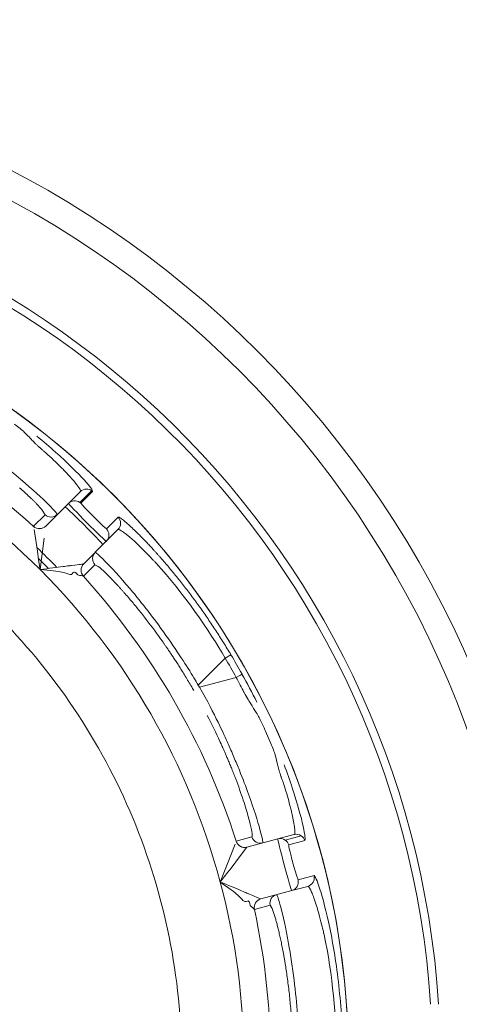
# Model space of a CAD drawing. Extents: x 0 to 283, y 0 to 196.
# Tile 22 of 28: x 232.93 to 235.4, y 95.86 to 101.37. Entities that reach past the tile are written whole.
import ezdxf

# ---------------------------------------------------------------- set-up
doc = ezdxf.new("R2010")
doc.units = 0
doc.layers.get('0').update_dxf_attribs({"linetype": 'CONTINUOUS'})
doc.layers.get('DEFPOINTS').update_dxf_attribs({"linetype": 'CONTINUOUS'})
doc.layers.add('DIM', color=7, linetype='CONTINUOUS')
doc.layers.add('TANGENT EDGES', color=7, linetype='CONTINUOUS', lineweight=0)
doc.layers.add('VISIBLE', color=255, linetype='CONTINUOUS', lineweight=0)
doc.styles.add('SANSSERIF', font='sanss___.ttf')
doc.dimstyles.new('ISO-25', dxfattribs={"dimtxt": 2.5, "dimasz": 2.5, "dimexe": 1.25, "dimexo": 1, "dimgap": 0.6, "dimtad": 1, "dimdec": 1, "dimzin": 9, "dimdsep": 46, "dimtxsty": 'SANSSERIF', "dimcen": 0.75, "dimadec": 1, "dimazin": 0, "dimtfac": 1, "dimtdec": 1, "dimtmove": 0, "dimatfit": 3, "dimfxl": 1, "dimarcsym": 0})
doc.dimstyles.new('ISO-25$0', dxfattribs={"dimtxt": 2.5, "dimasz": 2.5, "dimexe": 1.25, "dimexo": 1, "dimgap": 0.6, "dimtad": 1, "dimdec": 1, "dimzin": 9, "dimdsep": 46, "dimtxsty": 'SANSSERIF', "dimcen": 0.75, "dimadec": 1, "dimazin": 0, "dimtfac": 1, "dimtdec": 1, "dimtmove": 0, "dimatfit": 3, "dimfxl": 1, "dimarcsym": 0})

# ---------------------------------------------------------------- blocks, each defined once
blk = doc.blocks.new('*D10')
at = {"layer": 'DEFPOINTS', "color": 0, "transparency": 16777216}
for p in [(230.2915, 95.5383), (239.1665, 73.8132), (256.1127, 73.8132)]:
    blk.add_point(p, dxfattribs=at)
at = {"layer": 'DIM', "color": 0, "lineweight": -2, "transparency": 16777216}
for p, q in [((256.1127, 95.5383), (256.1127, 120.1341)), ((232.2915, 95.5383), (258.6127, 95.5383)), ((256.1127, 78.8132), (256.1127, 90.5383)), ((241.1665, 73.8132), (258.6127, 73.8132))]:
    blk.add_line(p, q, dxfattribs=at)
at = {"layer": 'DIM', "color": 0, "transparency": 16777216}
for points in [[(255.2794, 90.5383), (256.946, 90.5383), (256.1127, 95.5383)], [(255.2794, 78.8132), (256.946, 78.8132), (256.1127, 73.8132)]]:
    blk.add_solid(points, dxfattribs=at)
at = {"layer": 'DIM', "color": 0, "transparency": 16777216, "insert": (252.3338, 110.5939), "char_height": 5, "attachment_point": 5, "rotation": 90, "style": 'SANSSERIF'}
blk.add_mtext('43.45', dxfattribs=at)
blk = doc.blocks.new('*D32')
at = {"color": 0, "lineweight": -2, "transparency": 16777216}
for p, q in [((234.1534, 105.4361), (235.9711, 110.094)), ((232.3357, 100.7782), (228.2459, 90.2979)), ((212.8528, 50.8526), (226.4282, 85.64))]:
    blk.add_line(p, q, dxfattribs=at)
at = {"color": 0, "transparency": 16777216}
for points in [[(233.3771, 105.7391), (234.9297, 105.1332), (232.3357, 100.7782)], [(225.6519, 85.943), (227.2045, 85.3371), (228.2459, 90.2979)]]:
    blk.add_solid(points, dxfattribs=at)
at = {"layer": 'DEFPOINTS', "color": 0, "transparency": 16777216}
for p in [(232.3357, 100.7782), (228.2459, 90.2979)]:
    blk.add_point(p, dxfattribs=at)
at = {"color": 0, "transparency": 16777216, "insert": (213.0431, 61.8292), "char_height": 5, "attachment_point": 5, "rotation": 68.6823, "style": 'SANSSERIF'}
blk.add_mtext('∅22.5', dxfattribs=at)

msp = doc.modelspace()

# ---------------------------------------------------------------- linework, layer by layer
at = {"layer": 'TANGENT EDGES'}
for p, q in [((233.2704, 98.6714), (233.336, 98.737)), ((233.3417, 98.7324), (233.2765, 98.6664)), ((233.0599, 98.6283), (233.0755, 98.6022)), ((233.1445, 98.6039), (233.1328, 98.6205)), ((233.011, 98.5377), (233.0755, 98.6022)), ((233.4192, 98.5237), (233.4851, 98.5889)), ((233.9339, 97.6496), (234.0846, 97.8003)), ((234.117, 97.8183), (234.0846, 97.8003)), ((233.941, 97.6374), (234.1468, 97.6925)), ((233.941, 97.6374), (233.9339, 97.6496)), ((234.4213, 96.7816), (234.5109, 96.8056)), ((234.4406, 96.7545), (234.5301, 96.779)), ((234.2069, 96.7427), (234.2067, 96.7425)), ((234.5826, 96.5831), (234.4929, 96.5596)), ((234.3368, 96.4176), (234.2487, 96.394)), ((234.2846, 96.4529), (234.2843, 96.4529)), ((234.365, 96.3482), (234.348, 96.3993)), ((234.4149, 96.1253), (234.4093, 96.1564)), ((234.4203, 96.0933), (234.4149, 96.1253))]:
    msp.add_line(p, q, dxfattribs=at)
for centre, radius, start, end in [((230.2908, 95.5381), 4.9555, 3.7604, 90), ((230.2908, 95.5381), 4.4848, 0, 145), ((230.2908, 95.5381), 3.8992, 45, 75), ((230.2908, 95.5381), 4.0491, 47.7949, 55), ((233.3073, 98.6959), 0.0502, 55.0953, 89.9554), ((233.2418, 98.6305), 0.05, 55, 135), ((233.1091, 98.6392), 0.05, 227.7465, 314.9605), ((233.0446, 98.5747), 0.05, 227.7863, 315), ((233.3814, 98.4883), 0.0518, 0.8004, 43.1717), ((233.3832, 98.489), 0.05, 315, 360), ((233.392, 98.3564), 0.05, 135.001, 222.2539), ((230.2908, 95.5381), 3.8992, 15, 45), ((233.3272, 98.2918), 0.05, 135, 222.1871), ((233.3275, 98.2919), 0.05, 135, 222.2136), ((234.4822, 96.7647), 0.05, 55.0125, 104.9478), ((234.1938, 96.7908), 0.05, 197.7949, 285), ((234.194, 96.791), 0.05, 197.7863, 285), ((234.3926, 96.7407), 0.05, 55, 105), ((234.3926, 96.7407), 0.05, 16.025, 55), ((230.2908, 95.5381), 3.8992, 0, 15), ((234.4444, 96.5475), 0.05, 285, 13.9748), ((234.3856, 96.4282), 0.05, 105.001, 192.2539), ((234.2973, 96.4047), 0.05, 105, 192.187), ((234.2975, 96.4046), 0.05, 105, 192.2136), ((230.2908, 95.5381), 4.0491, 347.7949, 12.2051)]:
    msp.add_arc(centre, radius, start, end, dxfattribs=at)
for centre, major_axis, ratio, start_param, end_param in [((232.2975, 99.1772), (0.7724, -0.5772), 0.070003, 0.519948, 0.657811), ((230.5907, 95.7112), (-2.1072, 3.6497), 0.965926, -1.585559, -1.556034), ((234.1351, 97.6869), (0.0438, 0.024), 0.015547, -1.308973, -0.033514)]:
    msp.add_ellipse(centre, major_axis=major_axis, ratio=ratio, start_param=start_param, end_param=end_param, dxfattribs=at)
for points, knots in [([(233.0294, 99.0427), (233.0669, 99.012), (233.102, 98.9819), (233.2773, 98.8249), (233.3478, 98.7407), (233.3417, 98.7324)], [0.3872027, 0.3872027, 0.3872027, 0.3872027, 0.5, 0.5, 1, 1, 1, 1]), ([(233.272, 98.7314), (233.2737, 98.733), (233.2923, 98.731), (233.2022, 98.8297), (233.2018, 98.8301), (233.196, 98.8364), (233.193, 98.8395), (233.184, 98.849), (233.1778, 98.8554), (233.1591, 98.8743), (233.1463, 98.8869), (233.121, 98.9113), (233.1047, 98.9264), (233.0879, 98.9415), (233.0787, 98.9497), (233.0681, 98.959), (233.0635, 98.9631), (233.052, 98.9731), (233.0474, 98.977), (233.0463, 98.978)], [-0.9999558, -0.9999558, -0.9999558, -0.9999558, -0.75, -0.75, -0.734375, -0.734375, -0.71875, -0.71875, -0.6875, -0.6875, -0.625, -0.625, -0.5625, -0.5625, -0.546875, -0.546875, -0.53125, -0.53125, -0.5000011, -0.5000011, -0.5000011, -0.5000011]), ([(233.4851, 98.5889), (233.4857, 98.5894), (233.4867, 98.5894), (233.488, 98.5891), (233.4893, 98.5888), (233.491, 98.5881), (233.493, 98.587), (233.495, 98.5858), (233.4974, 98.5844), (233.5002, 98.5825), (233.5029, 98.5806), (233.5061, 98.5783), (233.5095, 98.5756), (233.513, 98.5729), (233.5168, 98.5699), (233.521, 98.5664), (233.5252, 98.5629), (233.5298, 98.559), (233.5346, 98.5548), (233.5395, 98.5505), (233.5448, 98.5458), (233.5504, 98.5407)], [0, 0, 0, 0, 0.0357143, 0.0357143, 0.0357143, 0.0714286, 0.0714286, 0.0714286, 0.1071429, 0.1071429, 0.1071429, 0.1428571, 0.1428571, 0.1428571, 0.1785714, 0.1785714, 0.1785714, 0.2142857, 0.2142857, 0.2142857, 0.25, 0.25, 0.25, 0.25]), ([(234.0846, 97.8003), (233.998, 97.9508), (233.8487, 98.1673), (233.6938, 98.3359), (233.697, 98.3325), (233.6949, 98.3347), (233.6937, 98.336), (233.6894, 98.3406), (233.6858, 98.3445), (233.6729, 98.3583), (233.6615, 98.3704), (233.6207, 98.4122), (233.5844, 98.448), (233.5467, 98.4801), (233.5459, 98.4807), (233.5413, 98.4846), (233.5345, 98.4901), (233.5284, 98.4949), (233.5172, 98.5036), (233.5109, 98.508), (233.5044, 98.5123), (233.5014, 98.5141), (233.4979, 98.5162), (233.4963, 98.517), (233.4923, 98.519), (233.4903, 98.5197), (233.4858, 98.5206), (233.4848, 98.5199), (233.4841, 98.5193)], [-1, -1, -1, -1, -0.5, -0.5, -0.484375, -0.484375, -0.46875, -0.46875, -0.4375, -0.4375, -0.375, -0.375, -0.25, -0.25, -0.234375, -0.234375, -0.21875, -0.1875, -0.1875, -0.125, -0.125, -0.109375, -0.109375, -0.09375, -0.09375, -0.0625, -0.0625, 0, 0, 0, 0]), ([(233.9339, 97.6496), (233.9061, 97.697), (233.8589, 97.7743), (233.7591, 97.9196), (233.7212, 97.9727), (233.6596, 98.0542), (233.6384, 98.0816), (233.6061, 98.1221), (233.5953, 98.1355), (233.5736, 98.1619), (233.5594, 98.1789), (233.4334, 98.3276), (233.3602, 98.3953), (233.3566, 98.3917)], [0, 0, 0, 0, 0.25, 0.25, 0.375, 0.375, 0.4375, 0.4375, 0.46875, 0.46875, 0.5, 0.5, 1, 1, 1, 1]), ([(234.4693, 96.813), (234.4715, 96.8136), (234.4867, 96.8025), (234.458, 96.933), (234.4578, 96.9335), (234.4559, 96.9419), (234.4549, 96.9461), (234.4518, 96.9588), (234.4497, 96.9674), (234.443, 96.9932), (234.4382, 97.0105), (234.4284, 97.0443), (234.4219, 97.0656), (234.4149, 97.087), (234.411, 97.0987), (234.4065, 97.1121), (234.4045, 97.1179), (234.3995, 97.1323), (234.3975, 97.138), (234.3968, 97.1401), (234.3937, 97.1498), (234.3905, 97.16), (234.389, 97.165), (234.3847, 97.1797), (234.3822, 97.1892), (234.3801, 97.1982)], [-0.9999559, -0.9999559, -0.9999559, -0.9999559, -0.75, -0.75, -0.734375, -0.734375, -0.71875, -0.71875, -0.6875, -0.6875, -0.625, -0.625, -0.5625, -0.5625, -0.546875, -0.546875, -0.53125, -0.53125, -0.5, -0.5, -0.484375, -0.484375, -0.46875, -0.46875, -0.4375, -0.4375, -0.4375, -0.4375]), ([(234.5469, 96.5232), (234.5548, 96.5253), (234.5664, 96.5321), (234.5781, 96.5458), (234.5831, 96.5595), (234.584, 96.5687), (234.584, 96.5715)], [-0.0000019, -0.0000019, -0.0000019, -0.0000019, 0.2504753, 0.5052864, 0.7600976, 0.8652535, 0.8652535, 0.8652535, 0.8652535]), ([(234.5016, 95.5451), (234.5012, 95.6001), (234.499, 95.6907), (234.4853, 95.8664), (234.4789, 95.9314), (234.4663, 96.0326), (234.4617, 96.067), (234.454, 96.1182), (234.4513, 96.1353), (234.4457, 96.169), (234.4419, 96.1908), (234.4071, 96.3826), (234.3775, 96.4778), (234.3727, 96.4765)], [0, 0, 0, 0, 0.25, 0.25, 0.375, 0.375, 0.4375, 0.4375, 0.46875, 0.46875, 0.5, 0.5, 1, 1, 1, 1]), ([(234.5469, 96.5232), (234.5478, 96.5234), (234.549, 96.5235), (234.5524, 96.5205), (234.5538, 96.5189), (234.5564, 96.5151), (234.5573, 96.5137), (234.5593, 96.5101), (234.561, 96.507), (234.5645, 96.5001), (234.5677, 96.4931), (234.5731, 96.48), (234.576, 96.4728), (234.579, 96.4646), (234.5811, 96.4589), (234.5815, 96.458), (234.5981, 96.4113), (234.6117, 96.3622), (234.6261, 96.3056), (234.6299, 96.2894), (234.6342, 96.271), (234.6354, 96.2659), (234.6368, 96.2598), (234.6371, 96.258), (234.6378, 96.255), (234.6368, 96.2596), (234.6867, 96.0361), (234.7077, 95.774), (234.7074, 95.6003)], [0, 0, 0, 0, 0.0625, 0.0625, 0.09375, 0.09375, 0.109375, 0.109375, 0.125, 0.125, 0.1875, 0.1875, 0.21875, 0.234375, 0.234375, 0.25, 0.25, 0.375, 0.375, 0.4375, 0.4375, 0.46875, 0.46875, 0.484375, 0.484375, 0.5, 0.5, 1, 1, 1, 1])]:
    msp.add_open_spline(points, degree=3, knots=knots, dxfattribs=at)
for points in [[(234.4608, 97.0738), (234.4906, 96.9829), (234.5102, 96.9105), (234.5213, 96.8601)], [(234.5213, 96.8601), (234.5325, 96.8094), (234.5349, 96.7811), (234.5301, 96.779)]]:
    msp.add_open_spline(points, degree=3, dxfattribs=at)
at = {"layer": 'VISIBLE'}
for p, q in [((233.272, 98.7314), (233.2064, 98.6658)), ((233.272, 98.7314), (233.272, 98.7314)), ((233.2064, 98.6658), (233.08, 98.5394)), ((233.1328, 98.6205), (233.0939, 98.6608)), ((233.2765, 98.6664), (233.2981, 98.642)), ((233.2981, 98.642), (233.349, 98.5906)), ((233.1445, 98.6039), (233.1445, 98.6039)), ((233.349, 98.5906), (233.3989, 98.5413)), ((233.011, 98.5377), (233.011, 98.5375)), ((233.0144, 98.5196), (233.0326, 98.3989)), ((233.0799, 98.5391), (233.08, 98.5394)), ((233.3989, 98.5413), (233.4192, 98.5237)), ((233.4185, 98.4537), (233.4841, 98.5193)), ((233.048, 98.2952), (233.0712, 98.4708)), ((233.0326, 98.3989), (233.0398, 98.351)), ((233.4185, 98.4537), (233.2921, 98.3272)), ((233.0388, 98.3581), (233.0954, 98.3018)), ((233.0398, 98.351), (233.048, 98.2952)), ((233.1073, 98.2897), (233.048, 98.2952)), ((233.355, 98.3228), (233.2904, 98.2583)), ((233.2919, 98.3271), (233.2921, 98.3272)), ((233.355, 98.3228), (233.3737, 98.3131)), ((233.2277, 98.2725), (233.2212, 98.269)), ((233.2327, 98.2786), (233.2277, 98.2725)), ((233.2591, 98.2664), (233.2512, 98.2742)), ((233.2692, 98.2617), (233.2591, 98.2664)), ((233.2726, 98.262), (233.2692, 98.2617)), ((233.276, 98.2618), (233.2726, 98.262)), ((233.2902, 98.2582), (233.276, 98.2618)), ((233.2902, 98.2582), (233.2905, 98.2583)), ((234.3401, 97.3233), (234.311, 97.3907)), ((234.2932, 96.7865), (234.2797, 96.8409)), ((234.4693, 96.813), (234.3797, 96.789)), ((234.4693, 96.813), (234.4693, 96.813)), ((234.1403, 96.7584), (234.0957, 96.6447)), ((234.1464, 96.7757), (234.1462, 96.7755)), ((234.1464, 96.7757), (234.2345, 96.7994)), ((234.3797, 96.789), (234.2069, 96.7427)), ((234.2951, 96.7663), (234.2932, 96.7865)), ((234.2067, 96.7425), (234.165, 96.6877)), ((234.0957, 96.6447), (234.078, 96.5996)), ((234.4643, 96.6522), (234.4836, 96.5848)), ((234.078, 96.5996), (234.0572, 96.5473)), ((234.4836, 96.5848), (234.4928, 96.5594)), ((234.1058, 96.5128), (234.0572, 96.5473)), ((233.7158, 96.472), (233.7158, 96.4718)), ((234.2846, 96.4529), (234.4573, 96.4992)), ((234.5469, 96.5232), (234.4573, 96.4992)), ((234.2015, 96.4378), (234.1941, 96.4379)), ((234.2088, 96.4405), (234.2015, 96.4378)), ((234.2256, 96.4167), (234.2226, 96.4275)), ((234.232, 96.4076), (234.2256, 96.4167)), ((234.348, 96.3993), (234.3368, 96.4176)), ((234.2351, 96.4062), (234.232, 96.4076)), ((234.2379, 96.4043), (234.2351, 96.4062)), ((234.2484, 96.3941), (234.2379, 96.4043)), ((234.2484, 96.3941), (234.2487, 96.394))]:
    msp.add_line(p, q, dxfattribs=at)
for radius in [5.625, 5.475]:
    msp.add_circle((230.2908, 95.5381), radius, dxfattribs=at)
for centre, radius, start, end in [((230.2908, 95.5381), 5, 3.7269, 90), ((230.2908, 95.5381), 4.485, 0, 180), ((233.3074, 98.696), 0.05, 90.002, 134.9581), ((233.3074, 98.696), 0.05, 134.9581, 134.998), ((233.3072, 98.696), 0.0502, 46.537, 54.876), ((230.2977, 95.5443), 4.2408, 42.9799, 47.0339), ((233.2418, 98.6305), 0.05, 46.025, 55), ((233.1091, 98.6392), 0.05, 314.9605, 314.9982), ((233.0445, 98.5745), 0.05, 227.7949, 315), ((233.4489, 98.5546), 0.0499, 314.9561, 0.0447), ((230.2908, 95.5381), 3.975, 44.1743, 46.4485), ((230.2908, 95.5381), 4.0491, 17.7949, 42.2051), ((230.2976, 95.5434), 3.5415, 32.4864, 43.7636), ((230.2826, 95.5334), 4.4635, 29.199, 30.7904), ((230.2908, 95.5381), 4.1737, 29.9045, 30.0956), ((230.2985, 95.542), 3.5415, 21.2364, 32.5136), ((230.2991, 95.5404), 3.5415, 9.9864, 21.2636), ((234.4822, 96.7647), 0.05, 104.9478, 104.9877), ((234.4823, 96.7647), 0.0499, 16.5956, 55.0333), ((234.2821, 96.8146), 0.05, 197.7465, 284.9982), ((234.5358, 96.5715), 0.0482, 0.0208, 13.884), ((230.2994, 95.5387), 3.5415, 358.7364, 10.0136)]:
    msp.add_arc(centre, radius, start, end, dxfattribs=at)
for centre, major_axis, ratio, start_param, end_param in [((233.4735, 98.5626), (0.0106, -0.0338), 0.675783, 1.130472, 2.229398), ((234.0038, 97.552), (-0.6485, 0.77), 0.043389, -0.381732, -0.192908), ((233.8437, 97.5648), (-0.4861, 0.7297), 0.114498, -0.808968, -0.758541), ((233.8202, 97.5824), (-0.4565, 0.7018), 0.125762, -0.860083, -0.808097), ((233.8123, 97.5788), (-0.4509, 0.7036), 0.133705, -0.962803, -0.859634), ((233.79, 97.5591), (-0.441, 0.7184), 0.161988, -1.16458, -0.958963), ((233.753, 97.5385), (0.4234, -0.7504), 0.20425, 1.182049, 1.378483), ((233.8346, 97.6572), (0.3891, -0.8544), 0.085523, 0.565198, 0.765422), ((233.8717, 97.6857), (0.3591, -0.8819), 0.058779, 0.371684, 0.567779), ((233.8893, 97.7542), (0.3447, -0.9545), 0.043182, 0.187689, 0.375487), ((233.9148, 97.8205), (0.3197, -1.0211), 0.035378, 0.001485, 0.187021)]:
    msp.add_ellipse(centre, major_axis=major_axis, ratio=ratio, start_param=start_param, end_param=end_param, dxfattribs=at)
for points in [[(232.9587, 99.0654), (232.9476, 99.0757), (232.9265, 99.0924), (232.905, 99.1088)], [(233.0022, 99.0204), (232.9895, 99.0339), (232.9702, 99.0545), (232.9587, 99.0654)], [(233.0939, 98.6608), (233.0597, 98.6945), (233.0059, 98.7441), (232.9393, 98.8001)], [(233.1606, 98.2827), (233.1489, 98.2847), (233.1252, 98.288), (233.1073, 98.2897)], [(233.2034, 98.2714), (233.1868, 98.2771), (233.1723, 98.2807), (233.1606, 98.2827)], [(233.2212, 98.269), (233.2169, 98.2679), (233.2114, 98.2687), (233.2034, 98.2714)], [(233.2512, 98.2742), (233.2445, 98.2806), (233.2376, 98.2858), (233.2327, 98.2786)], [(234.1901, 97.6092), (234.1757, 97.6352), (234.1614, 97.6629), (234.1468, 97.6925)], [(234.1789, 97.7109), (234.2081, 97.6587), (234.2358, 97.6062), (234.2617, 97.5541)], [(234.0998, 97.3238), (234.0769, 97.375), (234.0297, 97.4807), (233.941, 97.6374)], [(234.278, 97.4612), (234.27, 97.4764), (234.2604, 97.4933), (234.2353, 97.5329)], [(234.3649, 97.2589), (234.3605, 97.2734), (234.3505, 97.2984), (234.3401, 97.3233)], [(234.3801, 97.1982), (234.3758, 97.2162), (234.3695, 97.2437), (234.3649, 97.2589)], [(234.4148, 97.2039), (234.4319, 97.1585), (234.4473, 97.1149), (234.4608, 97.0738)], [(234.2797, 96.8409), (234.2669, 96.8872), (234.2451, 96.957), (234.2155, 97.0388)], [(234.4406, 96.7545), (234.4397, 96.7538), (234.4423, 96.741), (234.4466, 96.7224)], [(234.165, 96.6877), (234.1592, 96.6799), (234.1206, 96.6281), (234.0572, 96.5473)], [(234.5826, 96.5831), (234.5877, 96.5837), (234.5999, 96.5571), (234.6156, 96.5075)], [(234.1484, 96.4801), (234.1393, 96.4877), (234.1204, 96.5024), (234.1058, 96.5128)], [(234.1798, 96.449), (234.1683, 96.4621), (234.1575, 96.4725), (234.1484, 96.4801)], [(234.6156, 96.5075), (234.6315, 96.4572), (234.6511, 96.3835), (234.6705, 96.2906)], [(234.1941, 96.4379), (234.1898, 96.4392), (234.1854, 96.4426), (234.1798, 96.449)], [(234.2226, 96.4275), (234.2201, 96.4363), (234.2167, 96.4443), (234.2088, 96.4405)], [(234.6705, 96.2906), (234.69, 96.1972), (234.7078, 96.086), (234.7211, 95.9664)], [(234.7211, 95.9664), (234.7341, 95.8494), (234.7428, 95.7243), (234.7445, 95.6001)]]:
    msp.add_open_spline(points, degree=3, dxfattribs=at)
for points, knots in [([(233.0463, 98.978), (233.0457, 98.9785), (233.0381, 98.9853), (233.0303, 98.9925), (233.0265, 98.9961), (233.0154, 99.0068), (233.0085, 99.0137), (233.0022, 99.0204)], [-0.50000114, -0.50000114, -0.50000114, -0.50000114, -0.484375, -0.484375, -0.46875, -0.46875, -0.43750002, -0.43750002, -0.43750002, -0.43750002]), ([(232.9393, 98.8001), (232.9061, 98.8282), (232.8687, 98.8586), (232.8076, 98.9062), (232.7758, 98.9306), (232.7424, 98.9555), (232.7198, 98.9722), (232.7023, 98.9849), (232.6967, 98.989)], [0.5, 0.5, 0.5, 0.5, 0.625, 0.625, 0.6875, 0.71875, 0.71875, 0.75, 0.75, 0.75, 0.75]), ([(232.988, 98.7031), (232.9905, 98.7007), (232.9933, 98.6981), (232.9963, 98.6951), (232.9978, 98.6937), (232.9994, 98.6921), (233.001, 98.6906), (233.0026, 98.689), (233.0043, 98.6874), (233.006, 98.6857), (233.0077, 98.684), (233.0094, 98.6823), (233.0112, 98.6805), (233.013, 98.6787), (233.0148, 98.6769), (233.0166, 98.6751), (233.0185, 98.6732), (233.0203, 98.6713), (233.0222, 98.6694), (233.0241, 98.6675), (233.026, 98.6656), (233.0279, 98.6636), (233.0317, 98.6597), (233.0355, 98.6557), (233.0392, 98.6517), (233.0467, 98.6437), (233.0538, 98.6356), (233.0599, 98.6283)], [0.5, 0.5, 0.5, 0.5, 0.5357143, 0.5357143, 0.5357143, 0.5535714, 0.5535714, 0.5535714, 0.5714286, 0.5714286, 0.5714286, 0.5892857, 0.5892857, 0.5892857, 0.6071429, 0.6071429, 0.6071429, 0.625, 0.625, 0.625, 0.6428571, 0.6428571, 0.6428571, 0.6785714, 0.6785714, 0.6785714, 0.75, 0.75, 0.75, 0.75]), ([(233.4185, 98.4537), (233.4173, 98.4524), (233.3661, 98.5024), (233.255, 98.6135), (233.2052, 98.6646), (233.2064, 98.6658)], [-1, -1, -1, -1, -0.5, -0.5, 0, 0, 0, 0]), ([(233.5504, 98.5407), (233.5587, 98.5331), (233.5676, 98.5247), (233.5773, 98.5155), (233.5821, 98.5109), (233.587, 98.5061), (233.5921, 98.501), (233.5973, 98.496), (233.6025, 98.4908), (233.608, 98.4853), (233.6134, 98.4799), (233.619, 98.4742), (233.6247, 98.4683), (233.6305, 98.4624), (233.6364, 98.4564), (233.6424, 98.45), (233.6484, 98.4437), (233.6546, 98.4372), (233.6609, 98.4304), (233.6673, 98.4237), (233.6737, 98.4167), (233.6803, 98.4095), (233.6836, 98.4059), (233.687, 98.4023), (233.6903, 98.3986), (233.6937, 98.3949), (233.6971, 98.3911), (233.7006, 98.3873), (233.704, 98.3834), (233.7075, 98.3796), (233.7109, 98.3758), (233.7143, 98.372), (233.7177, 98.3681), (233.7211, 98.3643), (233.7245, 98.3604), (233.7279, 98.3565), (233.7314, 98.3525), (233.7348, 98.3486), (233.7383, 98.3446), (233.7418, 98.3405), (233.7488, 98.3324), (233.7559, 98.3242), (233.763, 98.3158), (233.7701, 98.3074), (233.7773, 98.2988), (233.7846, 98.29), (233.7919, 98.2813), (233.7992, 98.2723), (233.8066, 98.2633), (233.814, 98.2542), (233.8215, 98.2449), (233.829, 98.2355), (233.8365, 98.226), (233.8441, 98.2164), (233.8517, 98.2066), (233.8594, 98.1968), (233.8671, 98.1868), (233.8748, 98.1767), (233.8825, 98.1666), (233.8903, 98.1562), (233.8982, 98.1457), (233.9021, 98.1405), (233.906, 98.1352), (233.91, 98.1298), (233.9139, 98.1245), (233.9177, 98.1193), (233.9215, 98.1142), (233.9252, 98.109), (233.929, 98.1038), (233.9328, 98.0986), (233.9365, 98.0935), (233.9403, 98.0882), (233.944, 98.083), (233.9515, 98.0725), (233.9589, 98.062), (233.9663, 98.0514), (233.9738, 98.0408), (233.9811, 98.0301), (233.9885, 98.0194), (233.9958, 98.0086), (234.0032, 97.9978), (234.0104, 97.9869), (234.0177, 97.976), (234.025, 97.9651), (234.0322, 97.9541), (234.0394, 97.943), (234.0466, 97.9319), (234.0537, 97.9208), (234.0609, 97.9096), (234.068, 97.8983), (234.075, 97.887), (234.0892, 97.8644), (234.1032, 97.8415), (234.117, 97.8183)], [0.25, 0.25, 0.25, 0.25, 0.3035714, 0.3035714, 0.3035714, 0.3303571, 0.3303571, 0.3303571, 0.3571429, 0.3571429, 0.3571429, 0.3839286, 0.3839286, 0.3839286, 0.4107143, 0.4107143, 0.4107143, 0.4375, 0.4375, 0.4375, 0.4642857, 0.4642857, 0.4642857, 0.4776786, 0.4776786, 0.4776786, 0.4910714, 0.4910714, 0.4910714, 0.5044643, 0.5044643, 0.5044643, 0.5178571, 0.5178571, 0.5178571, 0.53125, 0.53125, 0.53125, 0.5446429, 0.5446429, 0.5446429, 0.5714286, 0.5714286, 0.5714286, 0.5982143, 0.5982143, 0.5982143, 0.625, 0.625, 0.625, 0.6517857, 0.6517857, 0.6517857, 0.6785714, 0.6785714, 0.6785714, 0.7053571, 0.7053571, 0.7053571, 0.7321429, 0.7321429, 0.7321429, 0.7455357, 0.7455357, 0.7455357, 0.7589286, 0.7589286, 0.7589286, 0.7723214, 0.7723214, 0.7723214, 0.7857143, 0.7857143, 0.7857143, 0.8125, 0.8125, 0.8125, 0.8392857, 0.8392857, 0.8392857, 0.8660714, 0.8660714, 0.8660714, 0.8928571, 0.8928571, 0.8928571, 0.9196429, 0.9196429, 0.9196429, 0.9464286, 0.9464286, 0.9464286, 1, 1, 1, 1]), ([(233.048, 98.2952), (233.0989, 98.3025), (233.1452, 98.3085), (233.1892, 98.3142), (233.2002, 98.3156), (233.2122, 98.3171), (233.2154, 98.3175), (233.2205, 98.3181), (233.2158, 98.3175), (233.2546, 98.322), (233.2634, 98.3227), (233.2842, 98.326), (233.2908, 98.327), (233.2919, 98.3271)], [0, 0, 0, 0, 0.25, 0.25, 0.375, 0.375, 0.4375, 0.4375, 0.5, 0.5, 0.75, 0.75, 1, 1, 1, 1]), ([(233.4144, 98.277), (233.4238, 98.2679), (233.4343, 98.2576), (233.4457, 98.2458), (233.4514, 98.24), (233.4573, 98.2338), (233.4635, 98.2272), (233.4697, 98.2207), (233.4761, 98.2138), (233.4828, 98.2066), (233.4861, 98.203), (233.4895, 98.1993), (233.4929, 98.1956), (233.4963, 98.1918), (233.4998, 98.1879), (233.5034, 98.184), (233.5069, 98.1801), (233.5105, 98.1761), (233.5141, 98.172), (233.5178, 98.1678), (233.5215, 98.1637), (233.5252, 98.1594), (233.5327, 98.1508), (233.5404, 98.142), (233.5483, 98.1327)], [0.25, 0.25, 0.25, 0.25, 0.3214286, 0.3214286, 0.3214286, 0.3571429, 0.3571429, 0.3571429, 0.3928571, 0.3928571, 0.3928571, 0.4107143, 0.4107143, 0.4107143, 0.4285714, 0.4285714, 0.4285714, 0.4464286, 0.4464286, 0.4464286, 0.4642857, 0.4642857, 0.4642857, 0.5, 0.5, 0.5, 0.5]), ([(233.7226, 97.9086), (233.7247, 97.9058), (233.7268, 97.9027), (233.7292, 97.8994), (233.7303, 97.8977), (233.7316, 97.896), (233.7328, 97.8942), (233.7341, 97.8925), (233.7354, 97.8906), (233.7367, 97.8887), (233.738, 97.8868), (233.7394, 97.8849), (233.7408, 97.8828), (233.7423, 97.8808), (233.7437, 97.8787), (233.7452, 97.8765), (233.7482, 97.8722), (233.7514, 97.8677), (233.7548, 97.8628), (233.7581, 97.858), (233.7616, 97.8529), (233.7653, 97.8475), (233.7689, 97.8421), (233.7728, 97.8365), (233.7768, 97.8305), (233.7808, 97.8246), (233.7849, 97.8184), (233.7893, 97.8119), (233.7936, 97.8054), (233.7981, 97.7986), (233.8027, 97.7915), (233.8074, 97.7845), (233.8122, 97.7771), (233.8171, 97.7694), (233.8221, 97.7617), (233.8272, 97.7538), (233.8324, 97.7455), (233.8377, 97.7372), (233.8431, 97.7286), (233.8486, 97.7197), (233.8541, 97.7108), (233.8598, 97.7016), (233.8656, 97.692), (233.8772, 97.673), (233.8894, 97.6526), (233.9019, 97.631)], [0.75, 0.75, 0.75, 0.75, 0.7678571, 0.7678571, 0.7678571, 0.7767857, 0.7767857, 0.7767857, 0.7857143, 0.7857143, 0.7857143, 0.7946429, 0.7946429, 0.7946429, 0.8035714, 0.8035714, 0.8035714, 0.8214286, 0.8214286, 0.8214286, 0.8392857, 0.8392857, 0.8392857, 0.8571429, 0.8571429, 0.8571429, 0.875, 0.875, 0.875, 0.8928571, 0.8928571, 0.8928571, 0.9107143, 0.9107143, 0.9107143, 0.9285714, 0.9285714, 0.9285714, 0.9464286, 0.9464286, 0.9464286, 0.9642857, 0.9642857, 0.9642857, 1, 1, 1, 1]), ([(234.2353, 97.5329), (234.2227, 97.5526), (234.2206, 97.5564), (234.2059, 97.5812), (234.1985, 97.594), (234.1908, 97.6079), (234.1904, 97.6086), (234.1901, 97.6092)], [-0.125, -0.125, -0.125, -0.125, -0.09375, -0.09375, -0.0625, -0.0625, -0.06098538, -0.06098538, -0.06098538, -0.06098538]), ([(234.311, 97.3907), (234.3083, 97.3971), (234.2979, 97.4203), (234.2868, 97.4438), (234.282, 97.4536), (234.278, 97.4612)], [-0.25000002, -0.25000002, -0.25000002, -0.25000002, -0.21875, -0.21875, -0.18750002, -0.18750002, -0.18750002, -0.18750002]), ([(234.0553, 97.3342), (234.0554, 97.3339), (234.0556, 97.3336), (234.0557, 97.3333), (234.0559, 97.3329), (234.056, 97.3326), (234.0562, 97.3322), (234.0564, 97.3318), (234.0566, 97.3314), (234.0568, 97.331), (234.057, 97.3305), (234.0572, 97.3301), (234.0574, 97.3296), (234.0576, 97.3291), (234.0579, 97.3286), (234.0581, 97.328), (234.0584, 97.3275), (234.0586, 97.3269), (234.0589, 97.3263), (234.0594, 97.3252), (234.06, 97.3239), (234.0607, 97.3225), (234.0613, 97.3211), (234.062, 97.3196), (234.0627, 97.318), (234.0634, 97.3164), (234.0642, 97.3146), (234.065, 97.3128), (234.0658, 97.311), (234.0667, 97.3091), (234.0676, 97.3071), (234.0685, 97.3051), (234.0695, 97.3029), (234.0705, 97.3007), (234.0725, 97.2963), (234.0746, 97.2914), (234.0769, 97.2861), (234.0781, 97.2835), (234.0793, 97.2808), (234.0805, 97.278), (234.0818, 97.2751), (234.0831, 97.2722), (234.0844, 97.2692), (234.087, 97.2632), (234.0898, 97.2568), (234.0927, 97.25), (234.0956, 97.2432), (234.0986, 97.2361), (234.1018, 97.2286), (234.1049, 97.2211), (234.1082, 97.2133), (234.1116, 97.2051), (234.1149, 97.197), (234.1184, 97.1885), (234.1219, 97.1798), (234.1254, 97.171), (234.129, 97.162), (234.1327, 97.1527), (234.1363, 97.1435), (234.14, 97.134), (234.1437, 97.1242), (234.1511, 97.1048), (234.1585, 97.0846), (234.1658, 97.0642)], [0.25, 0.25, 0.25, 0.25, 0.2544643, 0.2544643, 0.2544643, 0.2589286, 0.2589286, 0.2589286, 0.2633929, 0.2633929, 0.2633929, 0.2678571, 0.2678571, 0.2678571, 0.2723214, 0.2723214, 0.2723214, 0.2767857, 0.2767857, 0.2767857, 0.2857143, 0.2857143, 0.2857143, 0.2946429, 0.2946429, 0.2946429, 0.3035714, 0.3035714, 0.3035714, 0.3125, 0.3125, 0.3125, 0.3214286, 0.3214286, 0.3214286, 0.3392857, 0.3392857, 0.3392857, 0.3482143, 0.3482143, 0.3482143, 0.3571429, 0.3571429, 0.3571429, 0.375, 0.375, 0.375, 0.3928571, 0.3928571, 0.3928571, 0.4107143, 0.4107143, 0.4107143, 0.4285714, 0.4285714, 0.4285714, 0.4464286, 0.4464286, 0.4464286, 0.4642857, 0.4642857, 0.4642857, 0.5, 0.5, 0.5, 0.5]), ([(234.2155, 97.0388), (234.2007, 97.0798), (234.1835, 97.1248), (234.1545, 97.1966), (234.1391, 97.2336), (234.1226, 97.2719), (234.1114, 97.2976), (234.1027, 97.3174), (234.0998, 97.3238)], [0.5, 0.5, 0.5, 0.5, 0.625, 0.625, 0.6875, 0.71875, 0.71875, 0.75, 0.75, 0.75, 0.75]), ([(234.4573, 96.4992), (234.4556, 96.4987), (234.4362, 96.5676), (234.3956, 96.7194), (234.378, 96.7885), (234.3797, 96.789)], [-1, -1, -1, -1, -0.5, -0.5, 0, 0, 0, 0]), ([(234.4466, 96.7224), (234.4466, 96.7224), (234.4466, 96.7224), (234.4509, 96.7037), (234.4555, 96.6846), (234.4643, 96.6522)], [0.2499715, 0.2499715, 0.2499715, 0.2499715, 0.25, 0.25, 0.5000049, 0.5000049, 0.5000049, 0.5000049]), ([(234.0572, 96.5473), (234.1049, 96.5281), (234.148, 96.5102), (234.1889, 96.4931), (234.1992, 96.4887), (234.2103, 96.4841), (234.2133, 96.4828), (234.218, 96.4808), (234.2136, 96.4827), (234.2495, 96.4671), (234.2574, 96.4634), (234.2772, 96.4558), (234.2833, 96.4534), (234.2843, 96.4529)], [0, 0, 0, 0, 0.25, 0.25, 0.375, 0.375, 0.4375, 0.4375, 0.5, 0.5, 0.75, 0.75, 1, 1, 1, 1]), ([(234.4093, 96.1564), (234.4071, 96.1682), (234.4048, 96.1796), (234.4026, 96.1906), (234.4004, 96.2016), (234.3982, 96.2122), (234.396, 96.2225), (234.3938, 96.2328), (234.3917, 96.2427), (234.3895, 96.2522), (234.3873, 96.2617), (234.3852, 96.2708), (234.3831, 96.2796), (234.381, 96.2883), (234.3789, 96.2967), (234.3768, 96.3047), (234.3748, 96.3127), (234.3728, 96.3203), (234.3708, 96.3276), (234.3688, 96.3348), (234.3669, 96.3417), (234.365, 96.3482)], [0.5, 0.5, 0.5, 0.5, 0.5357143, 0.5357143, 0.5357143, 0.5714286, 0.5714286, 0.5714286, 0.6071429, 0.6071429, 0.6071429, 0.6428571, 0.6428571, 0.6428571, 0.6785714, 0.6785714, 0.6785714, 0.7142857, 0.7142857, 0.7142857, 0.75, 0.75, 0.75, 0.75]), ([(234.4486, 95.8751), (234.4472, 95.8901), (234.4456, 95.9049), (234.4441, 95.9195), (234.4425, 95.934), (234.4408, 95.9483), (234.4391, 95.9624), (234.4374, 95.9765), (234.4356, 95.9904), (234.4337, 96.004), (234.4319, 96.0176), (234.43, 96.031), (234.428, 96.0442), (234.4261, 96.0573), (234.4241, 96.0703), (234.422, 96.083), (234.4215, 96.0864), (234.4209, 96.0898), (234.4203, 96.0933)], [0.25, 0.25, 0.25, 0.25, 0.2857143, 0.2857143, 0.2857143, 0.3214286, 0.3214286, 0.3214286, 0.3571429, 0.3571429, 0.3571429, 0.3928571, 0.3928571, 0.3928571, 0.4285714, 0.4285714, 0.4285714, 0.438274, 0.438274, 0.438274, 0.438274]), ([(234.4645, 95.545), (234.4645, 95.5614), (234.4644, 95.5776), (234.4641, 95.5938), (234.4639, 95.61), (234.4635, 95.6261), (234.4631, 95.6421), (234.4626, 95.658), (234.4621, 95.6739), (234.4614, 95.6898), (234.4607, 95.7056), (234.4599, 95.7213), (234.4591, 95.7369), (234.4582, 95.7526), (234.4572, 95.7681), (234.4562, 95.7836), (234.4551, 95.799), (234.4539, 95.8144), (234.4527, 95.8296), (234.4514, 95.8449), (234.45, 95.8601), (234.4486, 95.8751)], [0, 0, 0, 0, 0.0357143, 0.0357143, 0.0357143, 0.0714286, 0.0714286, 0.0714286, 0.1071429, 0.1071429, 0.1071429, 0.1428571, 0.1428571, 0.1428571, 0.1785714, 0.1785714, 0.1785714, 0.2142857, 0.2142857, 0.2142857, 0.25, 0.25, 0.25, 0.25])]:
    msp.add_open_spline(points, degree=3, knots=knots, dxfattribs=at)

# ---------------------------------------------------------------- dimensions: what is measured, and where the dimension line sits
dim = msp.add_diameter_dim_2p(p1=(232.3357, 100.7782), p2=(228.2459, 90.2979), dimstyle='ISO-25', override={"dimscale": 2, "dimlfac": 2, "dimdsep": 46, "dimtxsty": 'SANSSERIF'})
dim.commit()
dim.dimension.update_dxf_attribs({"geometry": '*D32', "text_midpoint": (216.5953, 60.4429), "dimtype": 163})
at = {"layer": 'DIM'}
dim = msp.add_linear_dim(base=(256.1127, 73.8132), p1=(230.2915, 95.5383), p2=(239.1665, 73.8132), angle=90, dimstyle='ISO-25$0', override={"dimscale": 2, "dimdec": 2, "dimlfac": 2, "dimzin": 1}, dxfattribs=at)
dim.commit()
dim.dimension.update_dxf_attribs({"geometry": '*D10', "text_midpoint": (256.1127, 110.5939), "dimtype": 160})

doc.saveas('drawing.dxf')
